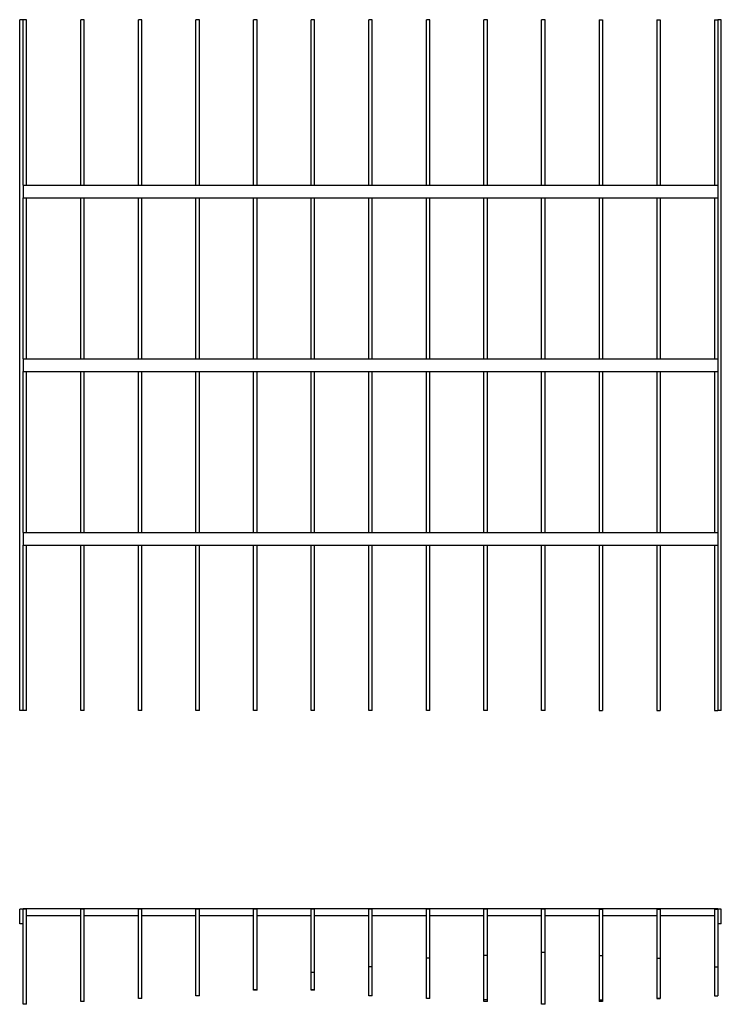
# Model space of a CAD drawing. Header units: centimetres. Extents: x 1837 to 3933, y 103 to 1041.
# Tile 3 of 34: x 1837 to 2081, y 634 to 976. Entities that reach past the tile are written whole.
import ezdxf

# ---------------------------------------------------------------- set-up
doc = ezdxf.new("R2010")
doc.units = ezdxf.units.CM
doc.layers.add('240x240$Visible$Curves$3D', color=7, linetype='Continuous', true_color=0x000000)
doc.layers.add('240x240$Visible$Curves$UNICANAL', color=252, linetype='Continuous', true_color=0x696969)

msp = doc.modelspace()

# ---------------------------------------------------------------- linework, layer by layer
at = {"layer": '240x240$Visible$Curves$3D'}
for points, degree in [([(1837.4, 735.93), (1837.4, 855.93), (1837.4, 975.93)], 2), ([(1838.6, 975.93), (1838, 975.93), (1837.4, 975.93)], 2), ([(1838.6, 918.46), (1838.6, 937.62), (1838.6, 956.77), (1838.6, 975.93)], 3), ([(1839.8, 975.93), (1839.2, 975.93), (1838.6, 975.93)], 2), ([(1839.8, 918.46), (1839.8, 937.62), (1839.8, 956.77), (1839.8, 975.93)], 3), ([(1858.6, 918.46), (1858.6, 937.62), (1858.6, 956.77), (1858.6, 975.93)], 3), ([(1859.8, 975.93), (1859.2, 975.93), (1858.6, 975.93)], 2), ([(1859.8, 918.46), (1859.8, 937.62), (1859.8, 956.77), (1859.8, 975.93)], 3), ([(1878.6, 918.46), (1878.6, 937.62), (1878.6, 956.77), (1878.6, 975.93)], 3), ([(1879.8, 975.93), (1879.2, 975.93), (1878.6, 975.93)], 2), ([(1879.8, 918.46), (1879.8, 937.62), (1879.8, 956.77), (1879.8, 975.93)], 3), ([(1898.6, 918.46), (1898.6, 937.62), (1898.6, 956.77), (1898.6, 975.93)], 3), ([(1899.8, 975.93), (1899.2, 975.93), (1898.6, 975.93)], 2), ([(1899.8, 918.46), (1899.8, 937.62), (1899.8, 956.77), (1899.8, 975.93)], 3), ([(1918.6, 918.46), (1918.6, 937.62), (1918.6, 956.77), (1918.6, 975.93)], 3), ([(1919.8, 975.93), (1919.2, 975.93), (1918.6, 975.93)], 2), ([(1919.8, 918.46), (1919.8, 937.62), (1919.8, 956.77), (1919.8, 975.93)], 3), ([(1938.6, 918.46), (1938.6, 937.62), (1938.6, 956.77), (1938.6, 975.93)], 3), ([(1939.8, 975.93), (1939.2, 975.93), (1938.6, 975.93)], 2), ([(1939.8, 918.46), (1939.8, 937.62), (1939.8, 956.77), (1939.8, 975.93)], 3), ([(1958.6, 918.46), (1958.6, 937.62), (1958.6, 956.77), (1958.6, 975.93)], 3), ([(1959.8, 975.93), (1959.2, 975.93), (1958.6, 975.93)], 2), ([(1959.8, 918.46), (1959.8, 937.62), (1959.8, 956.77), (1959.8, 975.93)], 3), ([(1978.6, 918.46), (1978.6, 937.62), (1978.6, 956.77), (1978.6, 975.93)], 3), ([(1979.8, 975.93), (1979.2, 975.93), (1978.6, 975.93)], 2), ([(1979.8, 918.46), (1979.8, 937.62), (1979.8, 956.77), (1979.8, 975.93)], 3), ([(1998.6, 918.46), (1998.6, 937.62), (1998.6, 956.77), (1998.6, 975.93)], 3), ([(1999.8, 975.93), (1999.2, 975.93), (1998.6, 975.93)], 2), ([(1999.8, 918.46), (1999.8, 937.62), (1999.8, 956.77), (1999.8, 975.93)], 3), ([(2018.6, 918.46), (2018.6, 937.62), (2018.6, 956.77), (2018.6, 975.93)], 3), ([(2019.8, 975.93), (2019.2, 975.93), (2018.6, 975.93)], 2), ([(2019.8, 918.46), (2019.8, 937.62), (2019.8, 956.77), (2019.8, 975.93)], 3), ([(2038.6, 975.93), (2038.6, 956.77), (2038.6, 937.62), (2038.6, 918.46)], 3), ([(2038.6, 975.93), (2039.2, 975.93), (2039.8, 975.93)], 2), ([(2039.8, 975.93), (2039.8, 956.77), (2039.8, 937.62), (2039.8, 918.46)], 3), ([(2058.6, 975.93), (2058.6, 956.77), (2058.6, 937.62), (2058.6, 918.46)], 3), ([(2058.6, 975.93), (2059.2, 975.93), (2059.8, 975.93)], 2), ([(2059.8, 975.93), (2059.8, 956.77), (2059.8, 937.62), (2059.8, 918.46)], 3), ([(2078.6, 975.93), (2078.6, 956.77), (2078.6, 937.62), (2078.6, 918.46)], 3), ([(2078.6, 975.93), (2079.2, 975.93), (2079.8, 975.93)], 2), ([(2079.8, 975.93), (2079.8, 956.77), (2079.8, 937.62), (2079.8, 918.46)], 3), ([(2081, 975.93), (2080.4, 975.93), (2079.8, 975.93)], 2), ([(2081, 735.93), (2081, 855.93), (2081, 975.93)], 2), ([(1838.6, 858.14), (1838.6, 886.09), (1838.6, 914.05)], 2), ([(1839.8, 858.14), (1839.8, 876.77), (1839.8, 895.41), (1839.8, 914.05)], 3), ([(1858.6, 858.14), (1858.6, 876.77), (1858.6, 895.41), (1858.6, 914.05)], 3), ([(1859.8, 858.14), (1859.8, 876.77), (1859.8, 895.41), (1859.8, 914.05)], 3), ([(1878.6, 858.14), (1878.6, 876.77), (1878.6, 895.41), (1878.6, 914.05)], 3), ([(1879.8, 858.14), (1879.8, 876.77), (1879.8, 895.41), (1879.8, 914.05)], 3), ([(1898.6, 858.14), (1898.6, 876.77), (1898.6, 895.41), (1898.6, 914.05)], 3), ([(1899.8, 858.14), (1899.8, 876.77), (1899.8, 895.41), (1899.8, 914.05)], 3), ([(1918.6, 858.14), (1918.6, 876.77), (1918.6, 895.41), (1918.6, 914.05)], 3), ([(1919.8, 858.14), (1919.8, 876.77), (1919.8, 895.41), (1919.8, 914.05)], 3), ([(1938.6, 858.14), (1938.6, 876.77), (1938.6, 895.41), (1938.6, 914.05)], 3), ([(1939.8, 858.14), (1939.8, 876.77), (1939.8, 895.41), (1939.8, 914.05)], 3), ([(1958.6, 858.14), (1958.6, 876.77), (1958.6, 895.41), (1958.6, 914.05)], 3), ([(1959.8, 858.14), (1959.8, 876.77), (1959.8, 895.41), (1959.8, 914.05)], 3), ([(1978.6, 858.14), (1978.6, 876.77), (1978.6, 895.41), (1978.6, 914.05)], 3), ([(1979.8, 858.14), (1979.8, 876.77), (1979.8, 895.41), (1979.8, 914.05)], 3), ([(1998.6, 858.14), (1998.6, 876.77), (1998.6, 895.41), (1998.6, 914.05)], 3), ([(1999.8, 858.14), (1999.8, 876.77), (1999.8, 895.41), (1999.8, 914.05)], 3), ([(2018.6, 858.14), (2018.6, 876.77), (2018.6, 895.41), (2018.6, 914.05)], 3), ([(2019.8, 858.14), (2019.8, 876.77), (2019.8, 895.41), (2019.8, 914.05)], 3), ([(2038.6, 914.05), (2038.6, 895.41), (2038.6, 876.77), (2038.6, 858.14)], 3), ([(2039.8, 914.05), (2039.8, 895.41), (2039.8, 876.77), (2039.8, 858.14)], 3), ([(2058.6, 914.05), (2058.6, 895.41), (2058.6, 876.77), (2058.6, 858.14)], 3), ([(2059.8, 914.05), (2059.8, 895.41), (2059.8, 876.77), (2059.8, 858.14)], 3), ([(2078.6, 914.05), (2078.6, 895.41), (2078.6, 876.77), (2078.6, 858.14)], 3), ([(2079.8, 914.05), (2079.8, 895.41), (2079.8, 876.77), (2079.8, 858.14)], 3), ([(1838.6, 797.81), (1838.6, 825.77), (1838.6, 853.72)], 2), ([(1839.8, 797.81), (1839.8, 816.45), (1839.8, 835.08), (1839.8, 853.72)], 3), ([(1858.6, 797.81), (1858.6, 816.45), (1858.6, 835.08), (1858.6, 853.72)], 3), ([(1859.8, 797.81), (1859.8, 816.45), (1859.8, 835.08), (1859.8, 853.72)], 3), ([(1878.6, 797.81), (1878.6, 816.45), (1878.6, 835.08), (1878.6, 853.72)], 3), ([(1879.8, 797.81), (1879.8, 816.45), (1879.8, 835.08), (1879.8, 853.72)], 3), ([(1898.6, 797.81), (1898.6, 816.45), (1898.6, 835.08), (1898.6, 853.72)], 3), ([(1899.8, 797.81), (1899.8, 816.45), (1899.8, 835.08), (1899.8, 853.72)], 3), ([(1918.6, 797.81), (1918.6, 816.45), (1918.6, 835.08), (1918.6, 853.72)], 3), ([(1919.8, 797.81), (1919.8, 816.45), (1919.8, 835.08), (1919.8, 853.72)], 3), ([(1938.6, 797.81), (1938.6, 816.45), (1938.6, 835.08), (1938.6, 853.72)], 3), ([(1939.8, 797.81), (1939.8, 816.45), (1939.8, 835.08), (1939.8, 853.72)], 3), ([(1958.6, 797.81), (1958.6, 816.45), (1958.6, 835.08), (1958.6, 853.72)], 3), ([(1959.8, 797.81), (1959.8, 816.45), (1959.8, 835.08), (1959.8, 853.72)], 3), ([(1978.6, 797.81), (1978.6, 816.45), (1978.6, 835.08), (1978.6, 853.72)], 3), ([(1979.8, 797.81), (1979.8, 816.45), (1979.8, 835.08), (1979.8, 853.72)], 3), ([(1998.6, 797.81), (1998.6, 816.45), (1998.6, 835.08), (1998.6, 853.72)], 3), ([(1999.8, 797.81), (1999.8, 816.45), (1999.8, 835.08), (1999.8, 853.72)], 3), ([(2018.6, 797.81), (2018.6, 816.45), (2018.6, 835.08), (2018.6, 853.72)], 3), ([(2019.8, 797.81), (2019.8, 816.45), (2019.8, 835.08), (2019.8, 853.72)], 3), ([(2038.6, 853.72), (2038.6, 835.08), (2038.6, 816.45), (2038.6, 797.81)], 3), ([(2039.8, 853.72), (2039.8, 835.08), (2039.8, 816.45), (2039.8, 797.81)], 3), ([(2058.6, 853.72), (2058.6, 835.08), (2058.6, 816.45), (2058.6, 797.81)], 3), ([(2059.8, 853.72), (2059.8, 835.08), (2059.8, 816.45), (2059.8, 797.81)], 3), ([(2078.6, 853.72), (2078.6, 835.08), (2078.6, 816.45), (2078.6, 797.81)], 3), ([(2079.8, 853.72), (2079.8, 835.08), (2079.8, 816.45), (2079.8, 797.81)], 3), ([(1838.6, 735.93), (1838.6, 764.66), (1838.6, 793.4)], 2), ([(1839.8, 735.93), (1839.8, 755.08), (1839.8, 774.24), (1839.8, 793.4)], 3), ([(1858.6, 735.93), (1858.6, 755.08), (1858.6, 774.24), (1858.6, 793.4)], 3), ([(1859.8, 735.93), (1859.8, 755.08), (1859.8, 774.24), (1859.8, 793.4)], 3), ([(1878.6, 735.93), (1878.6, 755.08), (1878.6, 774.24), (1878.6, 793.4)], 3), ([(1879.8, 735.93), (1879.8, 755.08), (1879.8, 774.24), (1879.8, 793.4)], 3), ([(1898.6, 735.93), (1898.6, 755.08), (1898.6, 774.24), (1898.6, 793.4)], 3), ([(1899.8, 735.93), (1899.8, 755.08), (1899.8, 774.24), (1899.8, 793.4)], 3), ([(1918.6, 735.93), (1918.6, 755.08), (1918.6, 774.24), (1918.6, 793.4)], 3), ([(1919.8, 735.93), (1919.8, 755.08), (1919.8, 774.24), (1919.8, 793.4)], 3), ([(1938.6, 735.93), (1938.6, 755.08), (1938.6, 774.24), (1938.6, 793.4)], 3), ([(1939.8, 735.93), (1939.8, 755.08), (1939.8, 774.24), (1939.8, 793.4)], 3), ([(1958.6, 735.93), (1958.6, 755.08), (1958.6, 774.24), (1958.6, 793.4)], 3), ([(1959.8, 735.93), (1959.8, 755.08), (1959.8, 774.24), (1959.8, 793.4)], 3), ([(1978.6, 735.93), (1978.6, 755.08), (1978.6, 774.24), (1978.6, 793.4)], 3), ([(1979.8, 735.93), (1979.8, 755.08), (1979.8, 774.24), (1979.8, 793.4)], 3), ([(1998.6, 735.93), (1998.6, 755.08), (1998.6, 774.24), (1998.6, 793.4)], 3), ([(1999.8, 735.93), (1999.8, 755.08), (1999.8, 774.24), (1999.8, 793.4)], 3), ([(2018.6, 735.93), (2018.6, 755.08), (2018.6, 774.24), (2018.6, 793.4)], 3), ([(2019.8, 735.93), (2019.8, 755.08), (2019.8, 774.24), (2019.8, 793.4)], 3), ([(2038.6, 793.4), (2038.6, 774.24), (2038.6, 755.08), (2038.6, 735.93)], 3), ([(2039.8, 793.4), (2039.8, 774.24), (2039.8, 755.08), (2039.8, 735.93)], 3), ([(2058.6, 793.4), (2058.6, 774.24), (2058.6, 755.08), (2058.6, 735.93)], 3), ([(2059.8, 793.4), (2059.8, 774.24), (2059.8, 755.08), (2059.8, 735.93)], 3), ([(2078.6, 793.4), (2078.6, 774.24), (2078.6, 755.08), (2078.6, 735.93)], 3), ([(2079.8, 793.4), (2079.8, 774.24), (2079.8, 755.08), (2079.8, 735.93)], 3), ([(1838.6, 735.93), (1838, 735.93), (1837.4, 735.93)], 2), ([(1839.8, 735.93), (1839.2, 735.93), (1838.6, 735.93)], 2), ([(1859.8, 735.93), (1859.2, 735.93), (1858.6, 735.93)], 2), ([(1879.8, 735.93), (1879.2, 735.93), (1878.6, 735.93)], 2), ([(1899.8, 735.93), (1899.2, 735.93), (1898.6, 735.93)], 2), ([(1919.8, 735.93), (1919.2, 735.93), (1918.6, 735.93)], 2), ([(1939.8, 735.93), (1939.2, 735.93), (1938.6, 735.93)], 2), ([(1959.8, 735.93), (1959.2, 735.93), (1958.6, 735.93)], 2), ([(1979.8, 735.93), (1979.2, 735.93), (1978.6, 735.93)], 2), ([(1999.8, 735.93), (1999.2, 735.93), (1998.6, 735.93)], 2), ([(2019.8, 735.93), (2019.2, 735.93), (2018.6, 735.93)], 2), ([(2038.6, 735.93), (2039.2, 735.93), (2039.8, 735.93)], 2), ([(2058.6, 735.93), (2059.2, 735.93), (2059.8, 735.93)], 2), ([(2078.6, 735.93), (2079.2, 735.93), (2079.8, 735.93)], 2), ([(2081, 735.93), (2080.4, 735.93), (2079.8, 735.93)], 2), ([(1837.4, 661.9), (1837.4, 664.4), (1837.4, 666.9)], 2), ([(1838.6, 666.9), (1838, 666.9), (1837.4, 666.9)], 2), ([(1838.6, 633.9), (1838.6, 644.9), (1838.6, 655.9), (1838.6, 666.9)], 3), ([(1839.8, 666.9), (1839.2, 666.9), (1838.6, 666.9)], 2), ([(1839.8, 633.9), (1839.8, 644.9), (1839.8, 655.9), (1839.8, 666.9)], 3), ([(1858.6, 634.9), (1858.6, 645.57), (1858.6, 656.24), (1858.6, 666.9)], 3), ([(1859.8, 666.9), (1859.2, 666.9), (1858.6, 666.9)], 2), ([(1859.8, 634.9), (1859.8, 645.57), (1859.8, 656.24), (1859.8, 666.9)], 3), ([(1878.6, 635.9), (1878.6, 646.24), (1878.6, 656.57), (1878.6, 666.9)], 3), ([(1879.8, 666.9), (1879.2, 666.9), (1878.6, 666.9)], 2), ([(1879.8, 635.9), (1879.8, 646.24), (1879.8, 656.57), (1879.8, 666.9)], 3), ([(1898.6, 636.9), (1898.6, 646.9), (1898.6, 656.9), (1898.6, 666.9)], 3), ([(1899.8, 666.9), (1899.2, 666.9), (1898.6, 666.9)], 2), ([(1899.8, 636.9), (1899.8, 646.9), (1899.8, 656.9), (1899.8, 666.9)], 3), ([(1918.6, 638.9), (1918.6, 648.24), (1918.6, 657.57), (1918.6, 666.9)], 3), ([(1919.8, 666.9), (1919.2, 666.9), (1918.6, 666.9)], 2), ([(1919.8, 638.9), (1919.8, 648.24), (1919.8, 657.57), (1919.8, 666.9)], 3), ([(1938.6, 644.9), (1938.6, 652.24), (1938.6, 659.57), (1938.6, 666.9)], 3), ([(1939.8, 666.9), (1939.2, 666.9), (1938.6, 666.9)], 2), ([(1939.8, 644.9), (1939.8, 652.24), (1939.8, 659.57), (1939.8, 666.9)], 3), ([(1958.6, 646.9), (1958.6, 653.57), (1958.6, 660.24), (1958.6, 666.9)], 3), ([(1959.8, 666.9), (1959.2, 666.9), (1958.6, 666.9)], 2), ([(1959.8, 646.9), (1959.8, 653.57), (1959.8, 660.24), (1959.8, 666.9)], 3), ([(1978.6, 649.9), (1978.6, 655.57), (1978.6, 661.24), (1978.6, 666.9)], 3), ([(1979.8, 666.9), (1979.2, 666.9), (1978.6, 666.9)], 2), ([(1979.8, 649.9), (1979.8, 655.57), (1979.8, 661.24), (1979.8, 666.9)], 3), ([(1998.6, 650.9), (1998.6, 656.24), (1998.6, 661.57), (1998.6, 666.9)], 3), ([(1999.8, 666.9), (1999.2, 666.9), (1998.6, 666.9)], 2), ([(1999.8, 650.9), (1999.8, 656.24), (1999.8, 661.57), (1999.8, 666.9)], 3), ([(2018.6, 651.9), (2018.6, 656.9), (2018.6, 661.9), (2018.6, 666.9)], 3), ([(2019.8, 666.9), (2019.2, 666.9), (2018.6, 666.9)], 2), ([(2019.8, 651.9), (2019.8, 656.9), (2019.8, 661.9), (2019.8, 666.9)], 3), ([(2038.6, 666.9), (2038.6, 661.57), (2038.6, 656.24), (2038.6, 650.9)], 3), ([(2038.6, 666.9), (2039.2, 666.9), (2039.8, 666.9)], 2), ([(2039.8, 666.9), (2039.8, 661.57), (2039.8, 656.24), (2039.8, 650.9)], 3), ([(2058.6, 666.9), (2058.6, 661.24), (2058.6, 655.57), (2058.6, 649.9)], 3), ([(2058.6, 666.9), (2059.2, 666.9), (2059.8, 666.9)], 2), ([(2059.8, 666.9), (2059.8, 661.24), (2059.8, 655.57), (2059.8, 649.9)], 3), ([(2078.6, 666.9), (2078.6, 660.24), (2078.6, 653.57), (2078.6, 646.9)], 3), ([(2078.6, 666.9), (2079.2, 666.9), (2079.8, 666.9)], 2), ([(2079.8, 666.9), (2079.8, 660.24), (2079.8, 653.57), (2079.8, 646.9)], 3), ([(2081, 666.9), (2080.4, 666.9), (2079.8, 666.9)], 2), ([(2081, 661.9), (2081, 664.4), (2081, 666.9)], 2), ([(1838.6, 661.9), (1838, 661.9), (1837.4, 661.9)], 2), ([(2081, 661.9), (2080.4, 661.9), (2079.8, 661.9)], 2), ([(1978.6, 648.84), (1978.6, 649.11), (1978.6, 649.6), (1978.6, 649.9)], 3), ([(1979.8, 649.9), (1979.2, 649.9), (1978.6, 649.9)], 2), ([(1979.8, 648.84), (1979.8, 649.11), (1979.8, 649.6), (1979.8, 649.9)], 3), ([(1998.6, 649.82), (1998.6, 650.1), (1998.6, 650.62), (1998.6, 650.9)], 3), ([(1999.8, 650.9), (1999.2, 650.9), (1998.6, 650.9)], 2), ([(1999.8, 649.82), (1999.8, 650.1), (1999.8, 650.62), (1999.8, 650.9)], 3), ([(2019.8, 651.9), (2019.2, 651.9), (2018.6, 651.9)], 2), ([(2038.6, 650.9), (2039.2, 650.9), (2039.8, 650.9)], 2), ([(2038.6, 650.9), (2038.6, 650.62), (2038.6, 650.1), (2038.6, 649.82)], 3), ([(2039.8, 650.9), (2039.8, 650.62), (2039.8, 650.1), (2039.8, 649.82)], 3), ([(2058.6, 649.9), (2059.2, 649.9), (2059.8, 649.9)], 2), ([(2058.6, 649.9), (2058.6, 649.6), (2058.6, 649.11), (2058.6, 648.84)], 3), ([(2059.8, 649.9), (2059.8, 649.6), (2059.8, 649.11), (2059.8, 648.84)], 3), ([(1958.6, 646.19), (1958.6, 646.35), (1958.6, 646.68), (1958.6, 646.9)], 3), ([(1959.8, 646.9), (1959.2, 646.9), (1958.6, 646.9)], 2), ([(1959.8, 646.19), (1959.8, 646.35), (1959.8, 646.68), (1959.8, 646.9)], 3), ([(2078.6, 646.9), (2078.6, 646.68), (2078.6, 646.35), (2078.6, 646.19)], 3), ([(2078.6, 646.9), (2079.2, 646.9), (2079.8, 646.9)], 2), ([(2079.8, 646.9), (2079.8, 646.68), (2079.8, 646.35), (2079.8, 646.19)], 3), ([(1938.6, 638.87), (1938.6, 638.87), (1938.6, 642.98), (1938.6, 644.9)], 3), ([(1939.8, 644.9), (1939.2, 644.9), (1938.6, 644.9)], 2), ([(1939.8, 638.87), (1939.8, 638.87), (1939.8, 642.98), (1939.8, 644.9)], 3), ([(1899.8, 636.9), (1899.2, 636.9), (1898.6, 636.9)], 2), ([(1918.6, 638.87), (1918.6, 638.87), (1918.6, 638.88), (1918.6, 638.9)], 3), ([(1919.8, 638.9), (1919.2, 638.9), (1918.6, 638.9)], 2), ([(1919.8, 638.87), (1919.2, 638.87), (1918.6, 638.87)], 2), ([(1919.8, 638.87), (1919.8, 638.87), (1919.8, 638.88), (1919.8, 638.9)], 3), ([(1939.8, 638.9), (1939.2, 638.9), (1938.6, 638.9)], 2), ([(1939.8, 638.87), (1939.2, 638.87), (1938.6, 638.87)], 2), ([(1958.6, 636.9), (1958.6, 637.38), (1958.6, 638), (1958.6, 638.18)], 3), ([(1959.8, 636.9), (1959.2, 636.9), (1958.6, 636.9)], 2), ([(1959.8, 636.9), (1959.8, 637.38), (1959.8, 638), (1959.8, 638.18)], 3), ([(1978.6, 635.89), (1978.6, 635.89), (1978.6, 636.68), (1978.6, 636.87)], 3), ([(1979.8, 635.89), (1979.8, 635.89), (1979.8, 636.68), (1979.8, 636.87)], 3), ([(1998.6, 635.5), (1998.6, 635.66), (1998.6, 636.17), (1998.6, 636.81)], 3), ([(1999.8, 635.5), (1999.8, 635.66), (1999.8, 636.17), (1999.8, 636.81)], 3), ([(2038.6, 636.81), (2038.6, 636.17), (2038.6, 635.66), (2038.6, 635.5)], 3), ([(2039.8, 636.81), (2039.8, 636.17), (2039.8, 635.66), (2039.8, 635.5)], 3), ([(2058.6, 636.87), (2058.6, 636.68), (2058.6, 635.89), (2058.6, 635.89)], 3), ([(2059.8, 636.87), (2059.8, 636.68), (2059.8, 635.89), (2059.8, 635.89)], 3), ([(2078.6, 638.18), (2078.6, 638), (2078.6, 637.38), (2078.6, 636.9)], 3), ([(2078.6, 636.9), (2079.2, 636.9), (2079.8, 636.9)], 2), ([(2079.8, 638.18), (2079.8, 638), (2079.8, 637.38), (2079.8, 636.9)], 3), ([(1839.8, 633.9), (1839.2, 633.9), (1838.6, 633.9)], 2), ([(1858.6, 634.9), (1858.6, 634.9), (1858.6, 634.9), (1858.6, 634.9)], 3), ([(1859.8, 634.9), (1859.2, 634.9), (1858.6, 634.9)], 2), ([(1859.8, 634.9), (1859.2, 634.9), (1858.6, 634.9)], 2), ([(1859.8, 634.9), (1859.8, 634.9), (1859.8, 634.9), (1859.8, 634.9)], 3), ([(1878.6, 635.89), (1878.6, 635.89), (1878.6, 635.9), (1878.6, 635.9)], 3), ([(1879.8, 635.9), (1879.2, 635.9), (1878.6, 635.9)], 2), ([(1879.8, 635.89), (1879.2, 635.89), (1878.6, 635.89)], 2), ([(1879.8, 635.89), (1879.8, 635.89), (1879.8, 635.9), (1879.8, 635.9)], 3), ([(1979.8, 635.9), (1979.2, 635.9), (1978.6, 635.9)], 2), ([(1979.8, 635.89), (1979.2, 635.89), (1978.6, 635.89)], 2), ([(1998.6, 634.9), (1998.6, 634.9), (1998.6, 635.3), (1998.6, 635.5)], 3), ([(1999.8, 635.5), (1999.2, 635.5), (1998.6, 635.5)], 2), ([(1999.8, 634.9), (1999.2, 634.9), (1998.6, 634.9)], 2), ([(1999.8, 634.9), (1999.8, 634.9), (1999.8, 635.3), (1999.8, 635.5)], 3), ([(2018.6, 634.05), (2018.6, 634.21), (2018.6, 634.54), (2018.6, 634.73)], 3), ([(2018.6, 633.9), (2018.6, 633.95), (2018.6, 634), (2018.6, 634.05)], 3), ([(2019.8, 633.9), (2019.2, 633.9), (2018.6, 633.9)], 2), ([(2019.8, 634.05), (2019.8, 634.21), (2019.8, 634.54), (2019.8, 634.73)], 3), ([(2019.8, 633.9), (2019.8, 633.95), (2019.8, 634), (2019.8, 634.05)], 3), ([(2038.6, 635.5), (2039.2, 635.5), (2039.8, 635.5)], 2), ([(2038.6, 635.5), (2038.6, 635.3), (2038.6, 634.9), (2038.6, 634.9)], 3), ([(2039.8, 634.9), (2039.2, 634.9), (2038.6, 634.9)], 2), ([(2039.8, 635.5), (2039.8, 635.3), (2039.8, 634.9), (2039.8, 634.9)], 3), ([(2058.6, 635.9), (2059.2, 635.9), (2059.8, 635.9)], 2), ([(2059.8, 635.89), (2059.2, 635.89), (2058.6, 635.89)], 2)]:
    msp.add_open_spline(points, degree=degree, dxfattribs=at)
for points, knots in [([(2018.6, 634.73), (2018.6, 634.87), (2018.6, 635.38), (2018.6, 636.05), (2018.6, 636.73), (2018.6, 637.58), (2018.6, 638.59), (2018.6, 639.61), (2018.6, 640.8), (2018.6, 642.04), (2018.6, 643.3), (2018.6, 644.61), (2018.6, 645.83), (2018.6, 647.03), (2018.6, 648.13), (2018.6, 649.03), (2018.6, 649.92), (2018.6, 650.62), (2018.6, 651.1), (2018.6, 651.57), (2018.6, 651.8), (2018.6, 651.9)], [850.911196, 850.911196, 850.911196, 850.911196, 857.986206, 857.986206, 857.986206, 865.099519, 865.099519, 865.099519, 872.310369, 872.310369, 872.310369, 879.560072, 879.560072, 879.560072, 886.735804, 886.735804, 886.735804, 893.845632, 893.845632, 893.845632, 901.069814, 901.069814, 901.069814, 901.069814]), ([(2019.8, 634.73), (2019.8, 634.87), (2019.8, 635.38), (2019.8, 636.05), (2019.8, 636.73), (2019.8, 637.58), (2019.8, 638.59), (2019.8, 639.61), (2019.8, 640.8), (2019.8, 642.04), (2019.8, 643.3), (2019.8, 644.61), (2019.8, 645.83), (2019.8, 647.03), (2019.8, 648.13), (2019.8, 649.03), (2019.8, 649.92), (2019.8, 650.62), (2019.8, 651.1), (2019.8, 651.57), (2019.8, 651.8), (2019.8, 651.9)], [850.911196, 850.911196, 850.911196, 850.911196, 857.986206, 857.986206, 857.986206, 865.099519, 865.099519, 865.099519, 872.310369, 872.310369, 872.310369, 879.560072, 879.560072, 879.560072, 886.735804, 886.735804, 886.735804, 893.845632, 893.845632, 893.845632, 901.069814, 901.069814, 901.069814, 901.069814]), ([(1978.6, 636.87), (1978.6, 637.03), (1978.6, 637.51), (1978.6, 638.08), (1978.6, 638.66), (1978.6, 639.33), (1978.6, 640.07), (1978.6, 640.82), (1978.6, 641.65), (1978.6, 642.5), (1978.6, 643.35), (1978.6, 644.23), (1978.6, 645.06), (1978.6, 645.89), (1978.6, 646.67), (1978.6, 647.36), (1978.6, 648.04), (1978.6, 648.64), (1978.6, 648.84)], [744.533061, 744.533061, 744.533061, 744.533061, 751.433508, 751.433508, 751.433508, 758.453706, 758.453706, 758.453706, 765.528307, 765.528307, 765.528307, 772.613996, 772.613996, 772.613996, 779.656363, 779.656363, 779.656363, 786.574656, 786.574656, 786.574656, 786.574656]), ([(1979.8, 636.87), (1979.8, 637.03), (1979.8, 637.51), (1979.8, 638.08), (1979.8, 638.66), (1979.8, 639.33), (1979.8, 640.07), (1979.8, 640.82), (1979.8, 641.65), (1979.8, 642.5), (1979.8, 643.35), (1979.8, 644.23), (1979.8, 645.06), (1979.8, 645.89), (1979.8, 646.67), (1979.8, 647.36), (1979.8, 648.04), (1979.8, 648.64), (1979.8, 648.84)], [744.533061, 744.533061, 744.533061, 744.533061, 751.433508, 751.433508, 751.433508, 758.453706, 758.453706, 758.453706, 765.528307, 765.528307, 765.528307, 772.613996, 772.613996, 772.613996, 779.656363, 779.656363, 779.656363, 786.574656, 786.574656, 786.574656, 786.574656]), ([(1998.6, 636.81), (1998.6, 637.47), (1998.6, 637.83), (1998.6, 638.75), (1998.6, 639.68), (1998.6, 640.73), (1998.6, 641.83), (1998.6, 642.94), (1998.6, 644.09), (1998.6, 645.17), (1998.6, 646.25), (1998.6, 647.24), (1998.6, 648.08), (1998.6, 648.91), (1998.6, 649.6), (1998.6, 649.82)], [749.325237, 749.325237, 749.325237, 749.325237, 756.398676, 756.398676, 756.398676, 763.539487, 763.539487, 763.539487, 770.707231, 770.707231, 770.707231, 777.827788, 777.827788, 777.827788, 784.854997, 784.854997, 784.854997, 784.854997]), ([(1999.8, 636.81), (1999.8, 637.47), (1999.8, 637.83), (1999.8, 638.75), (1999.8, 639.68), (1999.8, 640.73), (1999.8, 641.83), (1999.8, 642.94), (1999.8, 644.09), (1999.8, 645.17), (1999.8, 646.25), (1999.8, 647.24), (1999.8, 648.08), (1999.8, 648.91), (1999.8, 649.6), (1999.8, 649.82)], [749.325237, 749.325237, 749.325237, 749.325237, 756.398676, 756.398676, 756.398676, 763.539487, 763.539487, 763.539487, 770.707231, 770.707231, 770.707231, 777.827788, 777.827788, 777.827788, 784.854997, 784.854997, 784.854997, 784.854997]), ([(2038.6, 649.82), (2038.6, 649.6), (2038.6, 648.91), (2038.6, 648.08), (2038.6, 647.24), (2038.6, 646.25), (2038.6, 645.17), (2038.6, 644.09), (2038.6, 642.94), (2038.6, 641.83), (2038.6, 640.73), (2038.6, 639.68), (2038.6, 638.75), (2038.6, 637.83), (2038.6, 637.47), (2038.6, 636.81)], [372.621215, 372.621215, 372.621215, 372.621215, 379.648423, 379.648423, 379.648423, 386.76898, 386.76898, 386.76898, 393.936725, 393.936725, 393.936725, 401.077535, 401.077535, 401.077535, 408.150975, 408.150975, 408.150975, 408.150975]), ([(2039.8, 649.82), (2039.8, 649.6), (2039.8, 648.91), (2039.8, 648.08), (2039.8, 647.24), (2039.8, 646.25), (2039.8, 645.17), (2039.8, 644.09), (2039.8, 642.94), (2039.8, 641.83), (2039.8, 640.73), (2039.8, 639.68), (2039.8, 638.75), (2039.8, 637.83), (2039.8, 637.47), (2039.8, 636.81)], [372.621215, 372.621215, 372.621215, 372.621215, 379.648423, 379.648423, 379.648423, 386.76898, 386.76898, 386.76898, 393.936725, 393.936725, 393.936725, 401.077535, 401.077535, 401.077535, 408.150975, 408.150975, 408.150975, 408.150975]), ([(2058.6, 648.84), (2058.6, 648.64), (2058.6, 648.04), (2058.6, 647.36), (2058.6, 646.67), (2058.6, 645.89), (2058.6, 645.06), (2058.6, 644.23), (2058.6, 643.35), (2058.6, 642.5), (2058.6, 641.65), (2058.6, 640.82), (2058.6, 640.07), (2058.6, 639.33), (2058.6, 638.66), (2058.6, 638.08), (2058.6, 637.51), (2058.6, 637.03), (2058.6, 636.87)], [373.057171, 373.057171, 373.057171, 373.057171, 379.975465, 379.975465, 379.975465, 387.017832, 387.017832, 387.017832, 394.103521, 394.103521, 394.103521, 401.178122, 401.178122, 401.178122, 408.198319, 408.198319, 408.198319, 415.098767, 415.098767, 415.098767, 415.098767]), ([(2059.8, 648.84), (2059.8, 648.64), (2059.8, 648.04), (2059.8, 647.36), (2059.8, 646.67), (2059.8, 645.89), (2059.8, 645.06), (2059.8, 644.23), (2059.8, 643.35), (2059.8, 642.5), (2059.8, 641.65), (2059.8, 640.82), (2059.8, 640.07), (2059.8, 639.33), (2059.8, 638.66), (2059.8, 638.08), (2059.8, 637.51), (2059.8, 637.03), (2059.8, 636.87)], [373.057171, 373.057171, 373.057171, 373.057171, 379.975465, 379.975465, 379.975465, 387.017832, 387.017832, 387.017832, 394.103521, 394.103521, 394.103521, 401.178122, 401.178122, 401.178122, 408.198319, 408.198319, 408.198319, 415.098767, 415.098767, 415.098767, 415.098767]), ([(1958.6, 638.18), (1958.6, 638.3), (1958.6, 638.68), (1958.6, 639.1), (1958.6, 639.52), (1958.6, 639.99), (1958.6, 640.5), (1958.6, 641), (1958.6, 641.54), (1958.6, 642.08), (1958.6, 642.62), (1958.6, 643.17), (1958.6, 643.7), (1958.6, 644.22), (1958.6, 644.73), (1958.6, 645.18), (1958.6, 645.63), (1958.6, 646.04), (1958.6, 646.19)], [364.216108, 364.216108, 364.216108, 364.216108, 371.041697, 371.041697, 371.041697, 377.991905, 377.991905, 377.991905, 385.000177, 385.000177, 385.000177, 392.010314, 392.010314, 392.010314, 398.964555, 398.964555, 398.964555, 405.79383, 405.79383, 405.79383, 405.79383]), ([(1959.8, 638.18), (1959.8, 638.3), (1959.8, 638.68), (1959.8, 639.1), (1959.8, 639.52), (1959.8, 639.99), (1959.8, 640.5), (1959.8, 641), (1959.8, 641.54), (1959.8, 642.08), (1959.8, 642.62), (1959.8, 643.17), (1959.8, 643.7), (1959.8, 644.22), (1959.8, 644.73), (1959.8, 645.18), (1959.8, 645.63), (1959.8, 646.04), (1959.8, 646.19)], [364.216108, 364.216108, 364.216108, 364.216108, 371.041697, 371.041697, 371.041697, 377.991905, 377.991905, 377.991905, 385.000177, 385.000177, 385.000177, 392.010314, 392.010314, 392.010314, 398.964555, 398.964555, 398.964555, 405.79383, 405.79383, 405.79383, 405.79383]), ([(2078.6, 646.19), (2078.6, 646.04), (2078.6, 645.63), (2078.6, 645.18), (2078.6, 644.73), (2078.6, 644.22), (2078.6, 643.7), (2078.6, 643.17), (2078.6, 642.62), (2078.6, 642.08), (2078.6, 641.54), (2078.6, 641), (2078.6, 640.5), (2078.6, 639.99), (2078.6, 639.52), (2078.6, 639.1), (2078.6, 638.68), (2078.6, 638.3), (2078.6, 638.18)], [621.323289, 621.323289, 621.323289, 621.323289, 628.152564, 628.152564, 628.152564, 635.106804, 635.106804, 635.106804, 642.116941, 642.116941, 642.116941, 649.125213, 649.125213, 649.125213, 656.075422, 656.075422, 656.075422, 662.901011, 662.901011, 662.901011, 662.901011]), ([(2079.8, 646.19), (2079.8, 646.04), (2079.8, 645.63), (2079.8, 645.18), (2079.8, 644.73), (2079.8, 644.22), (2079.8, 643.7), (2079.8, 643.17), (2079.8, 642.62), (2079.8, 642.08), (2079.8, 641.54), (2079.8, 641), (2079.8, 640.5), (2079.8, 639.99), (2079.8, 639.52), (2079.8, 639.1), (2079.8, 638.68), (2079.8, 638.3), (2079.8, 638.18)], [621.323289, 621.323289, 621.323289, 621.323289, 628.152564, 628.152564, 628.152564, 635.106804, 635.106804, 635.106804, 642.116941, 642.116941, 642.116941, 649.125213, 649.125213, 649.125213, 656.075422, 656.075422, 656.075422, 662.901011, 662.901011, 662.901011, 662.901011])]:
    msp.add_open_spline(points, degree=3, knots=knots, dxfattribs=at)
at = {"layer": '240x240$Visible$Curves$UNICANAL'}
for points in [[(1838.6, 918.46), (1959.2, 918.46), (2079.8, 918.46)], [(1838.6, 918.46), (1838.6, 916.25), (1838.6, 914.05)], [(2079.8, 918.46), (2079.8, 916.25), (2079.8, 914.05)], [(1838.6, 914.05), (1959.2, 914.05), (2079.8, 914.05)], [(1838.6, 858.14), (1959.2, 858.14), (2079.8, 858.14)], [(1838.6, 858.14), (1838.6, 855.93), (1838.6, 853.72)], [(2079.8, 858.14), (2079.8, 855.93), (2079.8, 853.72)], [(1838.6, 853.72), (1959.2, 853.72), (2079.8, 853.72)], [(1838.6, 797.81), (1959.2, 797.81), (2079.8, 797.81)], [(1838.6, 797.81), (1838.6, 795.6), (1838.6, 793.4)], [(2079.8, 797.81), (2079.8, 795.6), (2079.8, 793.4)], [(1838.6, 793.4), (1959.2, 793.4), (2079.8, 793.4)], [(1838.6, 667.21), (1838.6, 667.06), (1838.6, 666.9)], [(1838.6, 667.21), (1959.2, 667.21), (2079.8, 667.21)], [(2079.8, 667.21), (2079.8, 667.06), (2079.8, 666.9)], [(1839.8, 664.71), (1849.2, 664.71), (1858.6, 664.71)], [(1859.8, 664.71), (1869.2, 664.71), (1878.6, 664.71)], [(1879.8, 664.71), (1889.2, 664.71), (1898.6, 664.71)], [(1899.8, 664.71), (1909.2, 664.71), (1918.6, 664.71)], [(1919.8, 664.71), (1929.2, 664.71), (1938.6, 664.71)], [(1939.8, 664.71), (1949.2, 664.71), (1958.6, 664.71)], [(1959.8, 664.71), (1969.2, 664.71), (1978.6, 664.71)], [(1979.8, 664.71), (1989.2, 664.71), (1998.6, 664.71)], [(1999.8, 664.71), (2009.2, 664.71), (2018.6, 664.71)], [(2019.8, 664.71), (2029.2, 664.71), (2038.6, 664.71)], [(2039.8, 664.71), (2049.2, 664.71), (2058.6, 664.71)], [(2059.8, 664.71), (2069.2, 664.71), (2078.6, 664.71)]]:
    msp.add_open_spline(points, degree=2, dxfattribs=at)

doc.saveas('drawing.dxf')
